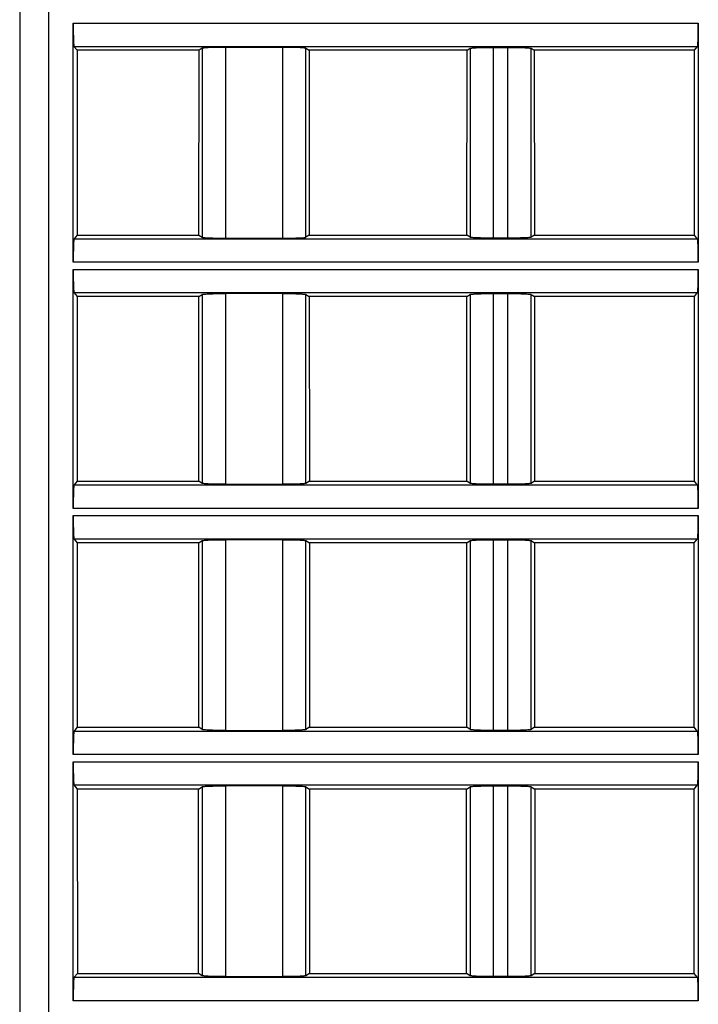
# Model space of a CAD drawing. Header units: millimetres. Extents: x 0 to 841, y 0 to 594.
# Tile 122 of 237: x 380 to 404, y 479 to 513. Entities that reach past the tile are written whole.
import ezdxf

# ---------------------------------------------------------------- set-up
doc = ezdxf.new("R2010")
doc.units = ezdxf.units.MM
doc.header["$LTSCALE"] = 46.255
doc.layers.get('0').update_dxf_attribs({"linetype": 'CONTINUOUS'})

msp = doc.modelspace()

# ---------------------------------------------------------------- linework, layer by layer
at = {"color": 7, "linetype": 'CONTINUOUS'}
for p, q in [((380.20941, 530.89595), (380.20941, 454.39595)), ((382.05925, 505.02097), (382.05925, 513.27094)), ((403.65957, 513.27094), (403.65957, 505.02097)), ((382.08597, 512.4717), (382.19198, 512.33916)), ((386.51817, 512.40712), (386.40931, 512.33916)), ((389.30261, 512.43961), (387.31622, 512.43961)), ((390.10066, 512.40712), (390.20951, 512.33916)), ((395.66931, 512.33916), (395.77817, 512.40712)), ((396.57622, 512.43961), (397.08261, 512.43961)), ((397.88066, 512.40712), (397.98951, 512.33916)), ((403.52684, 512.33916), (403.63285, 512.4717)), ((382.19198, 512.33916), (382.19393, 505.95518)), ((386.40931, 512.33916), (382.19198, 512.33916)), ((386.40542, 505.95518), (386.40931, 512.33916)), ((390.20951, 512.33916), (390.21341, 505.95518)), ((395.66931, 512.33916), (390.20951, 512.33916)), ((395.66542, 505.95518), (395.66931, 512.33916)), ((397.98951, 512.33916), (397.99341, 505.95518)), ((403.52684, 512.33916), (397.98951, 512.33916)), ((403.5249, 505.95518), (403.52684, 512.33916)), ((382.19393, 505.95518), (382.08597, 505.82021)), ((382.19393, 505.95518), (386.40542, 505.95518)), ((386.40542, 505.95518), (386.51817, 505.88479)), ((390.21341, 505.95518), (390.10066, 505.88479)), ((390.21341, 505.95518), (395.66542, 505.95518)), ((395.77817, 505.88479), (395.66542, 505.95518)), ((397.99341, 505.95518), (397.88066, 505.88479)), ((397.99341, 505.95518), (403.5249, 505.95518)), ((403.63285, 505.82021), (403.5249, 505.95518)), ((387.31622, 505.85229), (389.30261, 505.85229)), ((397.08261, 505.85229), (396.57622, 505.85229)), ((382.05925, 496.52097), (382.05925, 504.77094)), ((403.65957, 504.77094), (403.65957, 496.52097)), ((382.08597, 503.9717), (382.19457, 503.83592)), ((386.40413, 503.83592), (386.51817, 503.90712)), ((389.3026, 503.93961), (387.31619, 503.93961)), ((390.10066, 503.90712), (390.2147, 503.83592)), ((395.66413, 503.83592), (395.77817, 503.90712)), ((396.57622, 503.93961), (397.08261, 503.93961)), ((397.88066, 503.90712), (397.9947, 503.83592)), ((403.52425, 503.83592), (403.63285, 503.9717)), ((382.19457, 503.83592), (382.19652, 497.45842)), ((386.40413, 503.83592), (382.19457, 503.83592)), ((386.40023, 497.45842), (386.40413, 503.83592)), ((390.2147, 503.83592), (390.21859, 497.45842)), ((395.66413, 503.83592), (390.2147, 503.83592)), ((395.66023, 497.45842), (395.66413, 503.83592)), ((397.9947, 503.83592), (397.99859, 497.45842)), ((403.52425, 503.83592), (397.9947, 503.83592)), ((403.52231, 497.45842), (403.52425, 503.83592)), ((382.19652, 497.45842), (382.08597, 497.32021)), ((382.19652, 497.45842), (386.40023, 497.45842)), ((386.51817, 497.38479), (386.40023, 497.45842)), ((390.21859, 497.45842), (390.10066, 497.38479)), ((390.21859, 497.45842), (395.66023, 497.45842)), ((395.77817, 497.38479), (395.66023, 497.45842)), ((397.99859, 497.45842), (397.88066, 497.38479)), ((397.99859, 497.45842), (403.52231, 497.45842)), ((403.63285, 497.32021), (403.52231, 497.45842)), ((387.31623, 497.35229), (389.30263, 497.35229)), ((397.08261, 497.35229), (396.57622, 497.35229)), ((382.05925, 488.02097), (382.05925, 496.27094)), ((403.65957, 496.27094), (403.65957, 488.02097)), ((382.08597, 495.4717), (382.19717, 495.33268)), ((386.39894, 495.33268), (386.51817, 495.40712)), ((389.3026, 495.43961), (387.31619, 495.43961)), ((390.10066, 495.40712), (390.21989, 495.33268)), ((395.65894, 495.33268), (395.77817, 495.40712)), ((396.57622, 495.43961), (397.08261, 495.43961)), ((397.88066, 495.40712), (397.99989, 495.33268)), ((403.52166, 495.33268), (403.63285, 495.4717)), ((382.19717, 495.33268), (382.19911, 488.96166)), ((386.39894, 495.33268), (382.19717, 495.33268)), ((386.39505, 488.96166), (386.39894, 495.33268)), ((390.21989, 495.33268), (390.22378, 488.96166)), ((395.65894, 495.33268), (390.21989, 495.33268)), ((395.65505, 488.96166), (395.65894, 495.33268)), ((397.99989, 495.33268), (398.00378, 488.96166)), ((403.52166, 495.33268), (397.99989, 495.33268)), ((403.51972, 488.96166), (403.52166, 495.33268)), ((382.19911, 488.96166), (382.08597, 488.82021)), ((382.19911, 488.96166), (386.39505, 488.96166)), ((386.51817, 488.88479), (386.39505, 488.96166)), ((390.22378, 488.96166), (390.10066, 488.88479)), ((390.22378, 488.96166), (395.65505, 488.96166)), ((395.77817, 488.88479), (395.65505, 488.96166)), ((398.00378, 488.96166), (397.88066, 488.88479)), ((398.00378, 488.96166), (403.51972, 488.96166)), ((403.63285, 488.82021), (403.51972, 488.96166)), ((387.31623, 488.85229), (389.30263, 488.85229)), ((397.08261, 488.85229), (396.57622, 488.85229)), ((382.05925, 479.52097), (382.05925, 487.77094)), ((403.65957, 487.77094), (403.65957, 479.52097)), ((382.08597, 486.9717), (382.19976, 486.82944)), ((386.39375, 486.82944), (386.51817, 486.90712)), ((389.3026, 486.93961), (387.31619, 486.93961)), ((390.10066, 486.90712), (390.22508, 486.82944)), ((395.65375, 486.82944), (395.77817, 486.90712)), ((396.57622, 486.93961), (397.08261, 486.93961)), ((397.88066, 486.90712), (398.00508, 486.82944)), ((403.51907, 486.82944), (403.63285, 486.9717)), ((382.19976, 486.82944), (382.2017, 480.4649)), ((386.39375, 486.82944), (382.19976, 486.82944)), ((386.38986, 480.4649), (386.39375, 486.82944)), ((390.22508, 486.82944), (390.22896, 480.4649)), ((395.65375, 486.82944), (390.22508, 486.82944)), ((395.64986, 480.4649), (395.65375, 486.82944)), ((398.00508, 486.82944), (398.00896, 480.4649)), ((403.51907, 486.82944), (398.00508, 486.82944)), ((403.51713, 480.4649), (403.51907, 486.82944)), ((382.2017, 480.4649), (382.08597, 480.32021)), ((382.2017, 480.4649), (386.38986, 480.4649)), ((386.51817, 480.38479), (386.38986, 480.4649)), ((390.22896, 480.4649), (390.10066, 480.38479)), ((390.22896, 480.4649), (395.64986, 480.4649)), ((395.77817, 480.38479), (395.64986, 480.4649)), ((398.00896, 480.4649), (397.88066, 480.38479)), ((398.00896, 480.4649), (403.51713, 480.4649)), ((403.63285, 480.32021), (403.51713, 480.4649)), ((387.31623, 480.35229), (389.30263, 480.35229)), ((397.08261, 480.35229), (396.57622, 480.35229))]:
    msp.add_line(p, q, dxfattribs=at)
at = {"color": 9, "linetype": 'CONTINUOUS'}
for p, q in [((381.20941, 530.89595), (381.20941, 453.39835)), ((382.05925, 513.27094), (403.65957, 513.27094)), ((382.08597, 512.4717), (403.63285, 512.4717)), ((386.51817, 512.40712), (386.51817, 505.88479)), ((387.31622, 512.43961), (387.31622, 505.85229)), ((389.30261, 505.85229), (389.30261, 512.43961)), ((390.10066, 505.88479), (390.10066, 512.40712)), ((395.77817, 512.40712), (395.77817, 505.88479)), ((396.57622, 512.43961), (396.57622, 505.85229)), ((397.08261, 505.85229), (397.08261, 512.43961)), ((397.88066, 505.88479), (397.88066, 512.40712)), ((403.63285, 505.82021), (382.08597, 505.82021)), ((403.65957, 505.02097), (382.05925, 505.02097)), ((382.05925, 504.77094), (403.65957, 504.77094)), ((382.08597, 503.9717), (403.63285, 503.9717)), ((386.51817, 503.90712), (386.51817, 497.38479)), ((387.31622, 503.93961), (387.31622, 497.35229)), ((389.30261, 497.35229), (389.30261, 503.93961)), ((390.10066, 497.38479), (390.10066, 503.90712)), ((395.77817, 503.90712), (395.77817, 497.38479)), ((396.57622, 503.93961), (396.57622, 497.35229)), ((397.08261, 497.35229), (397.08261, 503.93961)), ((397.88066, 497.38479), (397.88066, 503.90712)), ((403.63285, 497.32021), (382.08597, 497.32021)), ((403.65957, 496.52097), (382.05925, 496.52097)), ((382.05925, 496.27094), (403.65957, 496.27094)), ((382.08597, 495.4717), (403.63285, 495.4717)), ((386.51817, 495.40712), (386.51817, 488.88479)), ((387.31622, 495.43961), (387.31622, 488.85229)), ((389.30261, 488.85229), (389.30261, 495.43961)), ((390.10066, 488.88479), (390.10066, 495.40712)), ((395.77817, 495.40712), (395.77817, 488.88479)), ((396.57622, 495.43961), (396.57622, 488.85229)), ((397.08261, 488.85229), (397.08261, 495.43961)), ((397.88066, 488.88479), (397.88066, 495.40712)), ((403.63285, 488.82021), (382.08597, 488.82021)), ((403.65957, 488.02097), (382.05925, 488.02097)), ((382.05925, 487.77094), (403.65957, 487.77094)), ((382.08597, 486.9717), (403.63285, 486.9717)), ((386.51817, 486.90712), (386.51817, 480.38479)), ((387.31622, 486.93961), (387.31622, 480.35229)), ((389.30261, 480.35229), (389.30261, 486.93961)), ((390.10066, 480.38479), (390.10066, 486.90712)), ((395.77817, 486.90712), (395.77817, 480.38479)), ((396.57622, 486.93961), (396.57622, 480.35229)), ((397.08261, 480.35229), (397.08261, 486.93961)), ((397.88066, 480.38479), (397.88066, 486.90712)), ((403.63285, 480.32021), (382.08597, 480.32021)), ((403.65957, 479.52097), (382.05925, 479.52097))]:
    msp.add_line(p, q, dxfattribs=at)
at = {"color": 7, "linetype": 'CONTINUOUS'}
for points, knots in [([(382.05925, 513.27094), (382.05925, 513.22035), (382.05991, 513.03593), (382.06254, 512.85149), (382.06701, 512.71773)], [0, 0, 0, 0, 0.27428543, 1, 1, 1, 1]), ([(403.65182, 512.71773), (403.65315, 512.75761), (403.65805, 512.94198), (403.65957, 513.12642), (403.65957, 513.27094)], [0, 0, 0, 0, 0.21636758, 1, 1, 1, 1]), ([(382.06701, 512.71773), (382.06812, 512.68452), (382.07078, 512.62627), (382.0738, 512.55031), (382.0806, 512.50316), (382.08144, 512.47737), (382.08597, 512.4717)], [0, 0, 0, 0, 0.4032766, 0.71110885, 0.911926, 1, 1, 1, 1]), ([(386.77062, 512.43023), (386.73742, 512.42888), (386.67867, 512.42589), (386.6021, 512.42133), (386.55192, 512.41457), (386.5253, 512.41157), (386.51817, 512.40712)], [0, 0, 0, 0, 0.39249193, 0.69638807, 0.9007093, 1, 1, 1, 1]), ([(387.31622, 512.43961), (387.26649, 512.43961), (387.0846, 512.43882), (386.90268, 512.43561), (386.77062, 512.43023)], [0, 0, 0, 0, 0.27339584, 1, 1, 1, 1]), ([(389.8482, 512.43023), (389.80866, 512.43184), (389.62685, 512.43775), (389.44493, 512.43961), (389.30261, 512.43961)], [0, 0, 0, 0, 0.2175915, 1, 1, 1, 1]), ([(390.10066, 512.40712), (390.09353, 512.41157), (390.0669, 512.41457), (390.01672, 512.42133), (389.94015, 512.42589), (389.88141, 512.42888), (389.8482, 512.43023)], [0, 0, 0, 0, 0.09929069, 0.30361191, 0.60750806, 1, 1, 1, 1]), ([(395.77817, 512.40712), (395.78531, 512.41158), (395.81195, 512.41456), (395.86214, 512.42133), (395.93869, 512.42589), (395.99742, 512.42888), (396.03061, 512.43023)], [0, 0, 0, 0, 0.09942633, 0.30382068, 0.60760815, 1, 1, 1, 1]), ([(396.03061, 512.43023), (396.07015, 512.43184), (396.25196, 512.43776), (396.43387, 512.43961), (396.57619, 512.43961)], [0, 0, 0, 0, 0.21756521, 1, 1, 1, 1]), ([(397.0826, 512.43961), (397.13233, 512.43961), (397.31423, 512.43882), (397.49615, 512.43561), (397.62821, 512.43023)], [0, 0, 0, 0, 0.27341699, 1, 1, 1, 1]), ([(397.62821, 512.43023), (397.6614, 512.42888), (397.72013, 512.42589), (397.79669, 512.42133), (397.84688, 512.41456), (397.87352, 512.41158), (397.88066, 512.40712)], [0, 0, 0, 0, 0.39241274, 0.69620943, 0.90058912, 1, 1, 1, 1]), ([(403.63285, 512.4717), (403.63739, 512.47737), (403.63823, 512.50316), (403.64503, 512.55031), (403.64804, 512.62627), (403.65071, 512.68452), (403.65182, 512.71773)], [0, 0, 0, 0, 0.088074, 0.28889114, 0.59672339, 1, 1, 1, 1]), ([(382.08597, 505.82021), (382.08144, 505.81454), (382.0806, 505.78874), (382.0738, 505.74159), (382.07078, 505.66563), (382.06812, 505.60738), (382.06701, 505.57418)], [0, 0, 0, 0, 0.088074, 0.28889114, 0.59672339, 1, 1, 1, 1]), ([(386.51817, 505.88479), (386.5253, 505.88033), (386.55192, 505.87733), (386.6021, 505.87058), (386.67867, 505.86601), (386.73742, 505.86303), (386.77062, 505.86168)], [0, 0, 0, 0, 0.09929069, 0.30361191, 0.60750806, 1, 1, 1, 1]), ([(386.77062, 505.86168), (386.81017, 505.86007), (386.99198, 505.85415), (387.1739, 505.85229), (387.31622, 505.85229)], [0, 0, 0, 0, 0.2175915, 1, 1, 1, 1]), ([(389.30261, 505.85229), (389.35234, 505.85229), (389.53423, 505.85309), (389.71615, 505.8563), (389.8482, 505.86168)], [0, 0, 0, 0, 0.27339584, 1, 1, 1, 1]), ([(389.8482, 505.86168), (389.88141, 505.86303), (389.94015, 505.86601), (390.01672, 505.87058), (390.0669, 505.87733), (390.09353, 505.88033), (390.10066, 505.88479)], [0, 0, 0, 0, 0.39249193, 0.69638807, 0.9007093, 1, 1, 1, 1]), ([(396.03062, 505.86168), (395.99742, 505.86303), (395.93869, 505.86602), (395.86213, 505.87058), (395.81195, 505.87734), (395.78531, 505.88033), (395.77817, 505.88479)], [0, 0, 0, 0, 0.39241264, 0.69620929, 0.90058904, 1, 1, 1, 1]), ([(396.57623, 505.85229), (396.52649, 505.85229), (396.34459, 505.85308), (396.16267, 505.8563), (396.03062, 505.86168)], [0, 0, 0, 0, 0.27341699, 1, 1, 1, 1]), ([(397.62821, 505.86168), (397.58867, 505.86007), (397.40687, 505.85415), (397.22495, 505.85229), (397.08263, 505.85229)], [0, 0, 0, 0, 0.21756522, 1, 1, 1, 1]), ([(397.88066, 505.88478), (397.87352, 505.88033), (397.84687, 505.87734), (397.79669, 505.87058), (397.72013, 505.86602), (397.66141, 505.86303), (397.62821, 505.86168)], [0, 0, 0, 0, 0.0994263, 0.30382062, 0.60760811, 1, 1, 1, 1]), ([(403.65182, 505.57418), (403.65071, 505.60738), (403.64804, 505.66563), (403.64503, 505.74159), (403.63823, 505.78874), (403.63739, 505.81454), (403.63285, 505.82021)], [0, 0, 0, 0, 0.4032766, 0.71110885, 0.911926, 1, 1, 1, 1]), ([(382.06701, 505.57418), (382.06568, 505.5343), (382.06077, 505.34993), (382.05925, 505.16549), (382.05925, 505.02097)], [0, 0, 0, 0, 0.21636758, 1, 1, 1, 1]), ([(403.65957, 505.02097), (403.65957, 505.07155), (403.65891, 505.25598), (403.65629, 505.44041), (403.65182, 505.57418)], [0, 0, 0, 0, 0.27428543, 1, 1, 1, 1]), ([(382.05925, 504.77094), (382.05925, 504.72035), (382.05991, 504.53593), (382.06254, 504.35149), (382.06701, 504.21773)], [0, 0, 0, 0, 0.27428543, 1, 1, 1, 1]), ([(403.65182, 504.21773), (403.65315, 504.25761), (403.65805, 504.44198), (403.65957, 504.62642), (403.65957, 504.77094)], [0, 0, 0, 0, 0.21636758, 1, 1, 1, 1]), ([(382.06701, 504.21773), (382.06812, 504.18452), (382.07078, 504.12627), (382.0738, 504.05031), (382.0806, 504.00316), (382.08144, 503.97737), (382.08597, 503.9717)], [0, 0, 0, 0, 0.4032766, 0.71110885, 0.911926, 1, 1, 1, 1]), ([(386.51817, 503.90712), (386.52531, 503.91158), (386.55195, 503.91456), (386.60214, 503.92133), (386.67869, 503.92589), (386.73742, 503.92888), (386.77061, 503.93023)], [0, 0, 0, 0, 0.09942633, 0.30382068, 0.60760815, 1, 1, 1, 1]), ([(386.77061, 503.93023), (386.81015, 503.93184), (386.99196, 503.93776), (387.17387, 503.93961), (387.31619, 503.93961)], [0, 0, 0, 0, 0.21756521, 1, 1, 1, 1]), ([(389.3026, 503.93961), (389.35233, 503.93961), (389.53423, 503.93882), (389.71615, 503.93561), (389.84821, 503.93023)], [0, 0, 0, 0, 0.27341699, 1, 1, 1, 1]), ([(389.84821, 503.93023), (389.8814, 503.92888), (389.94013, 503.92589), (390.01669, 503.92133), (390.06688, 503.91456), (390.09352, 503.91158), (390.10066, 503.90712)], [0, 0, 0, 0, 0.39241274, 0.69620943, 0.90058912, 1, 1, 1, 1]), ([(395.77817, 503.90712), (395.78531, 503.91158), (395.81195, 503.91456), (395.86214, 503.92133), (395.93869, 503.92589), (395.99742, 503.92888), (396.03061, 503.93023)], [0, 0, 0, 0, 0.09942633, 0.30382068, 0.60760815, 1, 1, 1, 1]), ([(396.03061, 503.93023), (396.07015, 503.93184), (396.25196, 503.93776), (396.43387, 503.93961), (396.57619, 503.93961)], [0, 0, 0, 0, 0.21756521, 1, 1, 1, 1]), ([(397.0826, 503.93961), (397.13233, 503.93961), (397.31423, 503.93882), (397.49615, 503.93561), (397.62821, 503.93023)], [0, 0, 0, 0, 0.27341699, 1, 1, 1, 1]), ([(397.62821, 503.93023), (397.6614, 503.92888), (397.72013, 503.92589), (397.79669, 503.92133), (397.84688, 503.91456), (397.87352, 503.91158), (397.88066, 503.90712)], [0, 0, 0, 0, 0.39241274, 0.69620943, 0.90058912, 1, 1, 1, 1]), ([(403.63285, 503.9717), (403.63739, 503.97737), (403.63823, 504.00316), (403.64503, 504.05031), (403.64804, 504.12627), (403.65071, 504.18452), (403.65182, 504.21773)], [0, 0, 0, 0, 0.088074, 0.28889114, 0.59672339, 1, 1, 1, 1]), ([(382.08597, 497.32021), (382.08144, 497.31454), (382.0806, 497.28874), (382.0738, 497.24159), (382.07078, 497.16563), (382.06812, 497.10738), (382.06701, 497.07418)], [0, 0, 0, 0, 0.088074, 0.28889114, 0.59672339, 1, 1, 1, 1]), ([(386.77062, 497.36168), (386.73742, 497.36303), (386.67869, 497.36602), (386.60213, 497.37058), (386.55195, 497.37734), (386.52531, 497.38033), (386.51817, 497.38479)], [0, 0, 0, 0, 0.39241264, 0.69620929, 0.90058904, 1, 1, 1, 1]), ([(387.31623, 497.35229), (387.26649, 497.35229), (387.08459, 497.35308), (386.90267, 497.3563), (386.77062, 497.36168)], [0, 0, 0, 0, 0.27341699, 1, 1, 1, 1]), ([(389.84821, 497.36168), (389.80867, 497.36007), (389.62687, 497.35415), (389.44495, 497.35229), (389.30263, 497.35229)], [0, 0, 0, 0, 0.21756522, 1, 1, 1, 1]), ([(390.10066, 497.38478), (390.09352, 497.38033), (390.06687, 497.37734), (390.01669, 497.37058), (389.94013, 497.36602), (389.88141, 497.36303), (389.84821, 497.36168)], [0, 0, 0, 0, 0.0994263, 0.30382062, 0.60760811, 1, 1, 1, 1]), ([(396.03062, 497.36168), (395.99742, 497.36303), (395.93869, 497.36602), (395.86213, 497.37058), (395.81195, 497.37734), (395.78531, 497.38033), (395.77817, 497.38479)], [0, 0, 0, 0, 0.39241264, 0.69620929, 0.90058904, 1, 1, 1, 1]), ([(396.57623, 497.35229), (396.52649, 497.35229), (396.34459, 497.35308), (396.16267, 497.3563), (396.03062, 497.36168)], [0, 0, 0, 0, 0.27341699, 1, 1, 1, 1]), ([(397.62821, 497.36168), (397.58867, 497.36007), (397.40687, 497.35415), (397.22495, 497.35229), (397.08263, 497.35229)], [0, 0, 0, 0, 0.21756522, 1, 1, 1, 1]), ([(397.88066, 497.38478), (397.87352, 497.38033), (397.84687, 497.37734), (397.79669, 497.37058), (397.72013, 497.36602), (397.66141, 497.36303), (397.62821, 497.36168)], [0, 0, 0, 0, 0.0994263, 0.30382062, 0.60760811, 1, 1, 1, 1]), ([(403.65182, 497.07418), (403.65071, 497.10738), (403.64804, 497.16563), (403.64503, 497.24159), (403.63823, 497.28874), (403.63739, 497.31454), (403.63285, 497.32021)], [0, 0, 0, 0, 0.4032766, 0.71110885, 0.911926, 1, 1, 1, 1]), ([(382.06701, 497.07418), (382.06568, 497.0343), (382.06077, 496.84993), (382.05925, 496.66549), (382.05925, 496.52097)], [0, 0, 0, 0, 0.21636758, 1, 1, 1, 1]), ([(403.65957, 496.52097), (403.65957, 496.57155), (403.65891, 496.75598), (403.65629, 496.94041), (403.65182, 497.07418)], [0, 0, 0, 0, 0.27428543, 1, 1, 1, 1]), ([(382.05925, 496.27094), (382.05925, 496.22035), (382.05991, 496.03593), (382.06254, 495.85149), (382.06701, 495.71773)], [0, 0, 0, 0, 0.27428543, 1, 1, 1, 1]), ([(403.65182, 495.71773), (403.65315, 495.75761), (403.65805, 495.94198), (403.65957, 496.12642), (403.65957, 496.27094)], [0, 0, 0, 0, 0.21636758, 1, 1, 1, 1]), ([(382.06701, 495.71773), (382.06812, 495.68452), (382.07078, 495.62627), (382.0738, 495.55031), (382.0806, 495.50316), (382.08144, 495.47737), (382.08597, 495.4717)], [0, 0, 0, 0, 0.4032766, 0.71110885, 0.911926, 1, 1, 1, 1]), ([(386.51817, 495.40712), (386.52531, 495.41158), (386.55195, 495.41456), (386.60214, 495.42133), (386.67869, 495.42589), (386.73742, 495.42888), (386.77061, 495.43023)], [0, 0, 0, 0, 0.09942633, 0.30382068, 0.60760815, 1, 1, 1, 1]), ([(386.77061, 495.43023), (386.81015, 495.43184), (386.99196, 495.43776), (387.17387, 495.43961), (387.31619, 495.43961)], [0, 0, 0, 0, 0.21756521, 1, 1, 1, 1]), ([(389.3026, 495.43961), (389.35233, 495.43961), (389.53423, 495.43882), (389.71615, 495.43561), (389.84821, 495.43023)], [0, 0, 0, 0, 0.27341699, 1, 1, 1, 1]), ([(389.84821, 495.43023), (389.8814, 495.42888), (389.94013, 495.42589), (390.01669, 495.42133), (390.06688, 495.41456), (390.09352, 495.41158), (390.10066, 495.40712)], [0, 0, 0, 0, 0.39241274, 0.69620943, 0.90058912, 1, 1, 1, 1]), ([(395.77817, 495.40712), (395.78531, 495.41158), (395.81195, 495.41456), (395.86214, 495.42133), (395.93869, 495.42589), (395.99742, 495.42888), (396.03061, 495.43023)], [0, 0, 0, 0, 0.09942633, 0.30382068, 0.60760815, 1, 1, 1, 1]), ([(396.03061, 495.43023), (396.07015, 495.43184), (396.25196, 495.43776), (396.43387, 495.43961), (396.57619, 495.43961)], [0, 0, 0, 0, 0.21756521, 1, 1, 1, 1]), ([(397.0826, 495.43961), (397.13233, 495.43961), (397.31423, 495.43882), (397.49615, 495.43561), (397.62821, 495.43023)], [0, 0, 0, 0, 0.27341699, 1, 1, 1, 1]), ([(397.62821, 495.43023), (397.6614, 495.42888), (397.72013, 495.42589), (397.79669, 495.42133), (397.84688, 495.41456), (397.87352, 495.41158), (397.88066, 495.40712)], [0, 0, 0, 0, 0.39241274, 0.69620943, 0.90058912, 1, 1, 1, 1]), ([(403.63285, 495.4717), (403.63739, 495.47737), (403.63823, 495.50316), (403.64503, 495.55031), (403.64804, 495.62627), (403.65071, 495.68452), (403.65182, 495.71773)], [0, 0, 0, 0, 0.088074, 0.28889114, 0.59672339, 1, 1, 1, 1]), ([(382.08597, 488.82021), (382.08144, 488.81454), (382.0806, 488.78874), (382.0738, 488.74159), (382.07078, 488.66563), (382.06812, 488.60738), (382.06701, 488.57418)], [0, 0, 0, 0, 0.088074, 0.28889114, 0.59672339, 1, 1, 1, 1]), ([(386.77062, 488.86168), (386.73742, 488.86303), (386.67869, 488.86602), (386.60213, 488.87058), (386.55195, 488.87734), (386.52531, 488.88033), (386.51817, 488.88479)], [0, 0, 0, 0, 0.39241264, 0.69620929, 0.90058904, 1, 1, 1, 1]), ([(387.31623, 488.85229), (387.26649, 488.85229), (387.08459, 488.85308), (386.90267, 488.8563), (386.77062, 488.86168)], [0, 0, 0, 0, 0.27341699, 1, 1, 1, 1]), ([(389.84821, 488.86168), (389.80867, 488.86007), (389.62687, 488.85415), (389.44495, 488.85229), (389.30263, 488.85229)], [0, 0, 0, 0, 0.21756522, 1, 1, 1, 1]), ([(390.10066, 488.88478), (390.09352, 488.88033), (390.06687, 488.87734), (390.01669, 488.87058), (389.94013, 488.86602), (389.88141, 488.86303), (389.84821, 488.86168)], [0, 0, 0, 0, 0.0994263, 0.30382062, 0.60760811, 1, 1, 1, 1]), ([(396.03062, 488.86168), (395.99742, 488.86303), (395.93869, 488.86602), (395.86213, 488.87058), (395.81195, 488.87734), (395.78531, 488.88033), (395.77817, 488.88479)], [0, 0, 0, 0, 0.39241264, 0.69620929, 0.90058904, 1, 1, 1, 1]), ([(396.57623, 488.85229), (396.52649, 488.85229), (396.34459, 488.85308), (396.16267, 488.8563), (396.03062, 488.86168)], [0, 0, 0, 0, 0.27341699, 1, 1, 1, 1]), ([(397.62821, 488.86168), (397.58867, 488.86007), (397.40687, 488.85415), (397.22495, 488.85229), (397.08263, 488.85229)], [0, 0, 0, 0, 0.21756522, 1, 1, 1, 1]), ([(397.88066, 488.88478), (397.87352, 488.88033), (397.84687, 488.87734), (397.79669, 488.87058), (397.72013, 488.86602), (397.66141, 488.86303), (397.62821, 488.86168)], [0, 0, 0, 0, 0.0994263, 0.30382062, 0.60760811, 1, 1, 1, 1]), ([(403.65182, 488.57418), (403.65071, 488.60738), (403.64804, 488.66563), (403.64503, 488.74159), (403.63823, 488.78874), (403.63739, 488.81454), (403.63285, 488.82021)], [0, 0, 0, 0, 0.4032766, 0.71110885, 0.911926, 1, 1, 1, 1]), ([(382.06701, 488.57418), (382.06568, 488.5343), (382.06077, 488.34993), (382.05925, 488.16549), (382.05925, 488.02097)], [0, 0, 0, 0, 0.21636758, 1, 1, 1, 1]), ([(403.65957, 488.02097), (403.65957, 488.07155), (403.65891, 488.25598), (403.65629, 488.44041), (403.65182, 488.57418)], [0, 0, 0, 0, 0.27428543, 1, 1, 1, 1]), ([(382.05925, 487.77094), (382.05925, 487.72035), (382.05991, 487.53593), (382.06254, 487.35149), (382.06701, 487.21773)], [0, 0, 0, 0, 0.27428543, 1, 1, 1, 1]), ([(403.65182, 487.21773), (403.65315, 487.25761), (403.65805, 487.44198), (403.65957, 487.62642), (403.65957, 487.77094)], [0, 0, 0, 0, 0.21636758, 1, 1, 1, 1]), ([(382.06701, 487.21773), (382.06812, 487.18452), (382.07078, 487.12627), (382.0738, 487.05031), (382.0806, 487.00316), (382.08144, 486.97737), (382.08597, 486.9717)], [0, 0, 0, 0, 0.4032766, 0.71110885, 0.911926, 1, 1, 1, 1]), ([(386.51817, 486.90712), (386.52531, 486.91158), (386.55195, 486.91456), (386.60214, 486.92133), (386.67869, 486.92589), (386.73742, 486.92888), (386.77061, 486.93023)], [0, 0, 0, 0, 0.09942633, 0.30382068, 0.60760815, 1, 1, 1, 1]), ([(386.77061, 486.93023), (386.81015, 486.93184), (386.99196, 486.93776), (387.17387, 486.93961), (387.31619, 486.93961)], [0, 0, 0, 0, 0.21756521, 1, 1, 1, 1]), ([(389.3026, 486.93961), (389.35233, 486.93961), (389.53423, 486.93882), (389.71615, 486.93561), (389.84821, 486.93023)], [0, 0, 0, 0, 0.27341699, 1, 1, 1, 1]), ([(389.84821, 486.93023), (389.8814, 486.92888), (389.94013, 486.92589), (390.01669, 486.92133), (390.06688, 486.91456), (390.09352, 486.91158), (390.10066, 486.90712)], [0, 0, 0, 0, 0.39241274, 0.69620943, 0.90058912, 1, 1, 1, 1]), ([(395.77817, 486.90712), (395.78531, 486.91158), (395.81195, 486.91456), (395.86214, 486.92133), (395.93869, 486.92589), (395.99742, 486.92888), (396.03061, 486.93023)], [0, 0, 0, 0, 0.09942633, 0.30382068, 0.60760815, 1, 1, 1, 1]), ([(396.03061, 486.93023), (396.07015, 486.93184), (396.25196, 486.93776), (396.43387, 486.93961), (396.57619, 486.93961)], [0, 0, 0, 0, 0.21756521, 1, 1, 1, 1]), ([(397.0826, 486.93961), (397.13233, 486.93961), (397.31423, 486.93882), (397.49615, 486.93561), (397.62821, 486.93023)], [0, 0, 0, 0, 0.27341699, 1, 1, 1, 1]), ([(397.62821, 486.93023), (397.6614, 486.92888), (397.72013, 486.92589), (397.79669, 486.92133), (397.84688, 486.91456), (397.87352, 486.91158), (397.88066, 486.90712)], [0, 0, 0, 0, 0.39241274, 0.69620943, 0.90058912, 1, 1, 1, 1]), ([(403.63285, 486.9717), (403.63739, 486.97737), (403.63823, 487.00316), (403.64503, 487.05031), (403.64804, 487.12627), (403.65071, 487.18452), (403.65182, 487.21773)], [0, 0, 0, 0, 0.088074, 0.28889114, 0.59672339, 1, 1, 1, 1]), ([(382.08597, 480.32021), (382.08144, 480.31454), (382.0806, 480.28874), (382.0738, 480.24159), (382.07078, 480.16563), (382.06812, 480.10738), (382.06701, 480.07418)], [0, 0, 0, 0, 0.088074, 0.28889114, 0.59672339, 1, 1, 1, 1]), ([(386.77062, 480.36168), (386.73742, 480.36303), (386.67869, 480.36602), (386.60213, 480.37058), (386.55195, 480.37734), (386.52531, 480.38033), (386.51817, 480.38479)], [0, 0, 0, 0, 0.39241264, 0.69620929, 0.90058904, 1, 1, 1, 1]), ([(387.31623, 480.35229), (387.26649, 480.35229), (387.08459, 480.35308), (386.90267, 480.3563), (386.77062, 480.36168)], [0, 0, 0, 0, 0.27341699, 1, 1, 1, 1]), ([(389.84821, 480.36168), (389.80867, 480.36007), (389.62687, 480.35415), (389.44495, 480.35229), (389.30263, 480.35229)], [0, 0, 0, 0, 0.21756522, 1, 1, 1, 1]), ([(390.10066, 480.38478), (390.09352, 480.38033), (390.06687, 480.37734), (390.01669, 480.37058), (389.94013, 480.36602), (389.88141, 480.36303), (389.84821, 480.36168)], [0, 0, 0, 0, 0.0994263, 0.30382062, 0.60760811, 1, 1, 1, 1]), ([(396.03062, 480.36168), (395.99742, 480.36303), (395.93869, 480.36602), (395.86213, 480.37058), (395.81195, 480.37734), (395.78531, 480.38033), (395.77817, 480.38479)], [0, 0, 0, 0, 0.39241264, 0.69620929, 0.90058904, 1, 1, 1, 1]), ([(396.57623, 480.35229), (396.52649, 480.35229), (396.34459, 480.35308), (396.16267, 480.3563), (396.03062, 480.36168)], [0, 0, 0, 0, 0.27341699, 1, 1, 1, 1]), ([(397.62821, 480.36168), (397.58867, 480.36007), (397.40687, 480.35415), (397.22495, 480.35229), (397.08263, 480.35229)], [0, 0, 0, 0, 0.21756522, 1, 1, 1, 1]), ([(397.88066, 480.38478), (397.87352, 480.38033), (397.84687, 480.37734), (397.79669, 480.37058), (397.72013, 480.36602), (397.66141, 480.36303), (397.62821, 480.36168)], [0, 0, 0, 0, 0.0994263, 0.30382062, 0.60760811, 1, 1, 1, 1]), ([(403.65182, 480.07418), (403.65071, 480.10738), (403.64804, 480.16563), (403.64503, 480.24159), (403.63823, 480.28874), (403.63739, 480.31454), (403.63285, 480.32021)], [0, 0, 0, 0, 0.4032766, 0.71110885, 0.911926, 1, 1, 1, 1]), ([(382.06701, 480.07418), (382.06568, 480.0343), (382.06077, 479.84993), (382.05925, 479.66549), (382.05925, 479.52097)], [0, 0, 0, 0, 0.21636758, 1, 1, 1, 1]), ([(403.65957, 479.52097), (403.65957, 479.57155), (403.65891, 479.75598), (403.65629, 479.94041), (403.65182, 480.07418)], [0, 0, 0, 0, 0.27428543, 1, 1, 1, 1])]:
    msp.add_open_spline(points, degree=3, knots=knots, dxfattribs=at)

doc.saveas('drawing.dxf')
